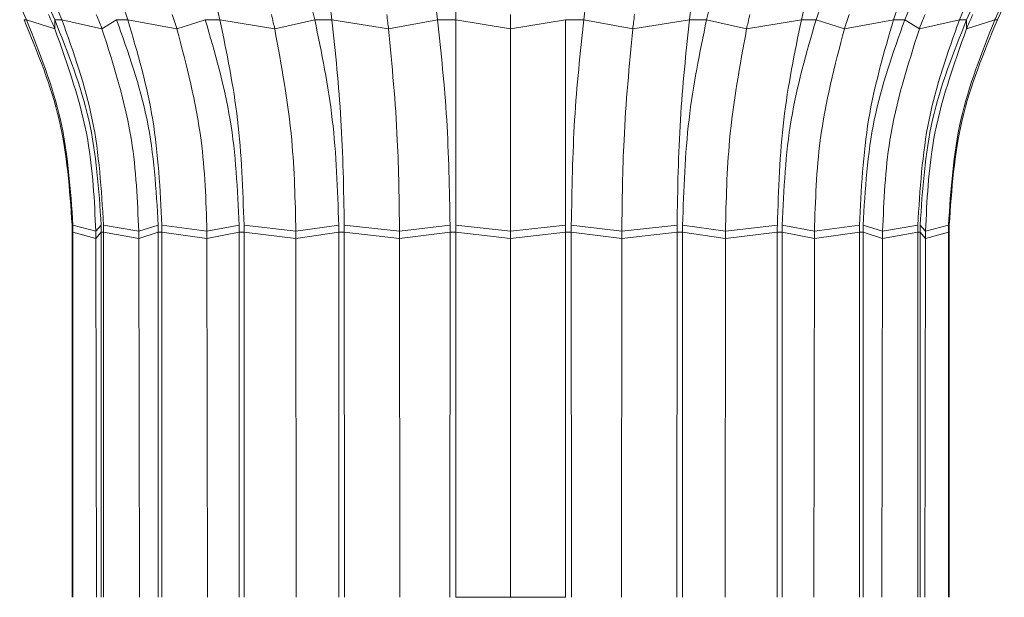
# Model space of a CAD drawing. Header units: millimetres. Extents: x -453 to 1924, y -67 to 428.
# Tile 48 of 73: x 808 to 848, y 173 to 196. Entities that reach past the tile are written whole.
import ezdxf

# ---------------------------------------------------------------- set-up
doc = ezdxf.new("R2010")
doc.units = ezdxf.units.MM

# ---------------------------------------------------------------- blocks, each defined once
blk = doc.blocks.new('Drawing View5')
at = {"color": 7, "linetype": 'Continuous', "lineweight": 18}
for p, q in [((1.402, -5.138), (1.13, -4.548)), ((2.272, -4.548), (2.543, -5.138)), ((2.829, -5.138), (2.585, -4.548)), ((5.487, -5.138), (5.288, -4.548)), ((9.197, -5.138), (9.056, -4.548)), ((12.874, -4.548), (13.015, -5.138)), ((13.704, -5.138), (13.631, -4.548)), ((17.89, -4.548), (17.963, -5.138)), ((18.703, -5.138), (18.703, -4.548)), ((23.851, -5.138), (23.924, -4.548)), ((28.183, -4.548), (28.11, -5.138)), ((28.799, -5.138), (28.94, -4.548)), ((32.758, -4.548), (32.617, -5.138)), ((33.209, -5.138), (33.408, -4.548)), ((36.526, -4.548), (36.327, -5.138)), ((36.781, -5.138), (37.025, -4.548)), ((39.229, -4.548), (38.986, -5.138)), ((39.271, -5.138), (39.543, -4.548)), ((40.684, -4.548), (40.412, -5.138)), ((40.51, -5.138), (40.791, -4.548)), ((1.305, -5.138), (1.402, -5.138)), ((2.546, -5.507), (1.402, -5.138)), ((2.543, -5.138), (2.829, -5.138)), ((2.546, -5.507), (2.543, -5.138)), ((4.445, -5.507), (2.829, -5.138)), ((4.445, -5.507), (5.033, -5.138)), ((5.033, -5.138), (5.487, -5.138)), ((7.466, -5.507), (5.487, -5.138)), ((7.466, -5.507), (8.605, -5.138)), ((8.605, -5.138), (9.197, -5.138)), ((11.403, -5.507), (9.197, -5.138)), ((11.403, -5.507), (13.015, -5.138)), ((13.015, -5.138), (13.704, -5.138)), ((15.987, -5.507), (13.704, -5.138)), ((15.987, -5.507), (17.963, -5.138)), ((17.963, -5.138), (18.703, -5.138)), ((20.907, -5.507), (18.703, -5.138)), ((20.907, -5.507), (23.112, -5.138)), ((23.112, -5.138), (23.851, -5.138)), ((25.827, -5.507), (23.851, -5.138)), ((25.827, -5.507), (28.11, -5.138)), ((28.11, -5.138), (28.799, -5.138)), ((30.412, -5.507), (28.799, -5.138)), ((30.412, -5.507), (32.617, -5.138)), ((32.617, -5.138), (33.209, -5.138)), ((34.348, -5.507), (33.209, -5.138)), ((34.348, -5.507), (36.327, -5.138)), ((36.327, -5.138), (36.781, -5.138)), ((37.369, -5.507), (36.781, -5.138)), ((37.369, -5.507), (38.986, -5.138)), ((38.986, -5.138), (39.271, -5.138)), ((39.268, -5.507), (39.271, -5.138)), ((39.268, -5.507), (40.412, -5.138)), ((40.412, -5.138), (40.51, -5.138)), ((4.197, -13.661), (3.274, -13.411)), ((4.197, -13.661), (4.415, -13.411)), ((5.925, -13.661), (4.507, -13.411)), ((5.925, -13.661), (6.711, -13.411)), ((8.674, -13.661), (6.857, -13.411)), ((8.674, -13.661), (9.975, -13.411)), ((12.257, -13.661), (10.166, -13.411)), ((12.257, -13.661), (13.984, -13.411)), ((16.43, -13.661), (14.206, -13.411)), ((16.43, -13.661), (18.465, -13.411)), ((20.907, -13.661), (18.703, -13.411)), ((20.907, -13.661), (23.112, -13.411)), ((25.385, -13.661), (23.35, -13.411)), ((25.385, -13.661), (27.608, -13.411)), ((29.557, -13.661), (27.83, -13.411)), ((29.557, -13.661), (31.649, -13.411)), ((33.14, -13.661), (31.839, -13.411)), ((33.14, -13.661), (34.957, -13.411)), ((35.889, -13.661), (35.103, -13.411)), ((35.889, -13.661), (37.307, -13.411)), ((37.617, -13.661), (37.399, -13.411)), ((37.617, -13.661), (38.54, -13.411)), ((3.245, -13.702), (3.244, -28.41)), ((3.245, -13.702), (3.276, -13.702)), ((4.197, -13.947), (3.276, -13.702)), ((3.276, -28.41), (3.276, -13.702)), ((4.197, -13.661), (4.197, -13.947)), ((4.197, -13.947), (4.417, -13.702)), ((4.417, -13.702), (4.416, -28.41)), ((4.417, -13.702), (4.509, -13.702)), ((5.926, -13.947), (4.509, -13.702)), ((4.509, -28.41), (4.509, -13.702)), ((5.925, -13.661), (5.926, -13.947)), ((5.926, -13.947), (6.713, -13.702)), ((6.713, -13.702), (6.712, -28.41)), ((6.713, -13.702), (6.859, -13.702)), ((8.675, -13.947), (6.859, -13.702)), ((6.86, -28.41), (6.859, -13.702)), ((8.674, -13.661), (8.675, -13.947)), ((8.675, -13.947), (9.977, -13.702)), ((9.977, -13.702), (9.975, -28.41)), ((9.977, -13.702), (10.167, -13.702)), ((12.258, -13.947), (10.167, -13.702)), ((10.168, -28.41), (10.167, -13.702)), ((12.257, -13.661), (12.258, -13.947)), ((12.258, -13.947), (13.985, -13.702)), ((13.985, -13.702), (13.983, -28.41)), ((13.985, -13.702), (14.206, -13.702)), ((16.43, -13.947), (14.206, -13.702)), ((14.208, -28.41), (14.206, -13.702)), ((16.43, -13.661), (16.43, -13.947)), ((16.43, -13.947), (18.465, -13.702)), ((18.465, -13.702), (18.463, -28.41)), ((18.465, -13.702), (18.703, -13.702)), ((20.907, -13.947), (18.703, -13.702)), ((18.705, -28.41), (18.703, -13.702)), ((20.907, -13.661), (20.907, -13.947)), ((20.907, -13.947), (23.112, -13.702)), ((23.112, -13.702), (23.11, -28.41)), ((23.112, -13.702), (23.349, -13.702)), ((23.351, -28.41), (23.349, -13.702)), ((25.384, -13.947), (23.349, -13.702)), ((25.385, -13.661), (25.384, -13.947)), ((25.384, -13.947), (27.608, -13.702)), ((27.608, -13.702), (27.606, -28.41)), ((27.608, -13.702), (27.829, -13.702)), ((27.831, -28.41), (27.829, -13.702)), ((29.557, -13.947), (27.829, -13.702)), ((29.557, -13.661), (29.557, -13.947)), ((29.557, -13.947), (31.648, -13.702)), ((31.648, -13.702), (31.646, -28.41)), ((31.648, -13.702), (31.838, -13.702)), ((31.839, -28.41), (31.838, -13.702)), ((33.139, -13.947), (31.838, -13.702)), ((33.14, -13.661), (33.139, -13.947)), ((33.139, -13.947), (34.955, -13.702)), ((34.955, -13.702), (34.954, -28.41)), ((34.955, -13.702), (35.101, -13.702)), ((35.102, -28.41), (35.101, -13.702)), ((35.889, -13.947), (35.101, -13.702)), ((35.889, -13.661), (35.889, -13.947)), ((35.889, -13.947), (37.306, -13.702)), ((37.306, -13.702), (37.305, -28.41)), ((37.306, -13.702), (37.397, -13.702)), ((37.398, -28.41), (37.397, -13.702)), ((37.617, -13.947), (37.397, -13.702)), ((37.617, -13.661), (37.617, -13.947)), ((37.617, -13.947), (38.538, -13.702)), ((38.538, -13.702), (38.538, -28.41)), ((38.538, -13.702), (38.57, -13.702)), ((38.57, -28.41), (38.57, -13.702)), ((4.197, -13.947), (4.225, -28.41)), ((5.926, -13.947), (5.95, -28.41)), ((8.675, -13.947), (8.695, -28.41)), ((12.258, -13.947), (12.272, -28.41)), ((16.43, -13.947), (16.437, -28.41)), ((20.907, -13.947), (20.907, -28.41)), ((25.384, -13.947), (25.377, -28.41)), ((29.557, -13.947), (29.542, -28.41)), ((33.139, -13.947), (33.119, -28.41)), ((35.889, -13.947), (35.864, -28.41)), ((37.617, -13.947), (37.589, -28.41)), ((20.907, -28.41), (18.705, -28.41)), ((23.11, -28.41), (20.907, -28.41))]:
    blk.add_line(p, q, dxfattribs=at)
for points, knots in [([(1.305, -5.138), (1.851, -6.464), (2.944, -9.117), (3.143, -11.979), (3.242, -13.411)], [0, 0, 0, 0, 0.499992, 1, 1, 1, 1]), ([(3.274, -13.411), (3.178, -11.979), (2.985, -9.117), (1.93, -6.464), (1.402, -5.138)], [0, 0, 0, 0, 0.500008, 1, 1, 1, 1]), ([(2.29, -4.924), (2.339, -5.032), (2.426, -5.225), (2.509, -5.421), (2.546, -5.507)], [0, 0, 0, 0, 0.5599988, 1, 1, 1, 1]), ([(2.543, -5.138), (3.071, -6.464), (4.126, -9.117), (4.319, -11.979), (4.415, -13.411)], [0, 0, 0, 0, 0.499992, 1, 1, 1, 1]), ([(4.507, -13.411), (4.421, -11.979), (4.248, -9.117), (3.302, -6.464), (2.829, -5.138)], [0, 0, 0, 0, 0.500008, 1, 1, 1, 1]), ([(4.215, -4.924), (4.259, -5.032), (4.338, -5.225), (4.412, -5.421), (4.445, -5.507)], [0, 0, 0, 0, 0.559999, 1, 1, 1, 1]), ([(5.033, -5.138), (5.506, -6.464), (6.453, -9.117), (6.625, -11.979), (6.711, -13.411)], [0, 0, 0, 0, 0.499992, 1, 1, 1, 1]), ([(6.857, -13.411), (6.787, -11.979), (6.646, -9.117), (5.874, -6.464), (5.487, -5.138)], [0, 0, 0, 0, 0.500008, 1, 1, 1, 1]), ([(7.278, -4.924), (7.314, -5.032), (7.378, -5.225), (7.439, -5.421), (7.466, -5.507)], [0, 0, 0, 0, 0.559999, 1, 1, 1, 1]), ([(8.605, -5.138), (8.991, -6.464), (9.764, -9.117), (9.905, -11.979), (9.975, -13.411)], [0, 0, 0, 0, 0.499992, 1, 1, 1, 1]), ([(10.166, -13.411), (10.116, -11.979), (10.016, -9.117), (9.47, -6.464), (9.197, -5.138)], [0, 0, 0, 0, 0.500008, 1, 1, 1, 1]), ([(11.27, -4.924), (11.295, -5.032), (11.341, -5.225), (11.384, -5.421), (11.403, -5.507)], [0, 0, 0, 0, 0.559999, 1, 1, 1, 1]), ([(13.015, -5.138), (13.288, -6.464), (13.835, -9.117), (13.934, -11.979), (13.984, -13.411)], [0, 0, 0, 0, 0.4999919, 1, 1, 1, 1]), ([(14.206, -13.411), (14.18, -11.979), (14.128, -9.117), (13.846, -6.464), (13.704, -5.138)], [0, 0, 0, 0, 0.500008, 1, 1, 1, 1]), ([(15.919, -4.924), (15.932, -5.032), (15.955, -5.225), (15.977, -5.421), (15.987, -5.507)], [0, 0, 0, 0, 0.559999, 1, 1, 1, 1]), ([(17.963, -5.138), (18.104, -6.464), (18.387, -9.117), (18.439, -11.979), (18.465, -13.411)], [0, 0, 0, 0, 0.499992, 1, 1, 1, 1]), ([(18.703, -13.411), (18.703, -11.979), (18.703, -9.117), (18.703, -6.464), (18.703, -5.138)], [0, 0, 0, 0, 0.500008, 1, 1, 1, 1]), ([(20.907, -4.924), (20.907, -5.032), (20.907, -5.225), (20.907, -5.421), (20.907, -5.507)], [0, 0, 0, 0, 0.559999, 1, 1, 1, 1]), ([(23.112, -5.138), (23.112, -6.464), (23.112, -9.117), (23.112, -11.979), (23.112, -13.411)], [0, 0, 0, 0, 0.499992, 1, 1, 1, 1]), ([(23.35, -13.411), (23.375, -11.979), (23.427, -9.117), (23.71, -6.464), (23.851, -5.138)], [0, 0, 0, 0, 0.500008, 1, 1, 1, 1]), ([(25.896, -4.924), (25.882, -5.032), (25.859, -5.225), (25.837, -5.421), (25.827, -5.507)], [0, 0, 0, 0, 0.559999, 1, 1, 1, 1]), ([(28.11, -5.138), (27.969, -6.464), (27.686, -9.117), (27.634, -11.979), (27.608, -13.411)], [0, 0, 0, 0, 0.499992, 1, 1, 1, 1]), ([(27.83, -13.411), (27.88, -11.979), (27.98, -9.117), (28.526, -6.464), (28.799, -5.138)], [0, 0, 0, 0, 0.5000081, 1, 1, 1, 1]), ([(30.544, -4.924), (30.519, -5.032), (30.473, -5.225), (30.43, -5.421), (30.412, -5.507)], [0, 0, 0, 0, 0.559999, 1, 1, 1, 1]), ([(32.617, -5.138), (32.344, -6.464), (31.798, -9.117), (31.698, -11.979), (31.649, -13.411)], [0, 0, 0, 0, 0.499992, 1, 1, 1, 1]), ([(31.839, -13.411), (31.91, -11.979), (32.05, -9.117), (32.823, -6.464), (33.209, -5.138)], [0, 0, 0, 0, 0.500008, 1, 1, 1, 1]), ([(34.536, -4.924), (34.5, -5.032), (34.436, -5.225), (34.375, -5.421), (34.348, -5.507)], [0, 0, 0, 0, 0.559999, 1, 1, 1, 1]), ([(36.327, -5.138), (35.941, -6.464), (35.168, -9.117), (35.027, -11.979), (34.957, -13.411)], [0, 0, 0, 0, 0.499992, 1, 1, 1, 1]), ([(35.103, -13.411), (35.189, -11.979), (35.362, -9.117), (36.308, -6.464), (36.781, -5.138)], [0, 0, 0, 0, 0.500008, 1, 1, 1, 1]), ([(38.986, -5.138), (38.512, -6.464), (37.566, -9.117), (37.394, -11.979), (37.307, -13.411)], [0, 0, 0, 0, 0.499992, 1, 1, 1, 1]), ([(37.599, -4.924), (37.555, -5.032), (37.477, -5.225), (37.402, -5.421), (37.369, -5.507)], [0, 0, 0, 0, 0.559999, 1, 1, 1, 1]), ([(37.399, -13.411), (37.496, -11.979), (37.688, -9.117), (38.743, -6.464), (39.271, -5.138)], [0, 0, 0, 0, 0.500008, 1, 1, 1, 1]), ([(40.412, -5.138), (39.884, -6.464), (38.829, -9.117), (38.637, -11.979), (38.54, -13.411)], [0, 0, 0, 0, 0.499992, 1, 1, 1, 1]), ([(38.572, -13.411), (38.671, -11.979), (38.871, -9.117), (39.963, -6.464), (40.51, -5.138)], [0, 0, 0, 0, 0.500008, 1, 1, 1, 1]), ([(39.524, -4.924), (39.475, -5.032), (39.388, -5.225), (39.305, -5.421), (39.268, -5.507)], [0, 0, 0, 0, 0.5599988, 1, 1, 1, 1]), ([(2.546, -5.507), (3.072, -6.984), (4.011, -9.623), (4.14, -12.427), (4.197, -13.661)], [0, 0, 0, 0, 0.559793, 1, 1, 1, 1]), ([(4.445, -5.507), (4.917, -6.984), (5.759, -9.623), (5.874, -12.427), (5.925, -13.661)], [0, 0, 0, 0, 0.559793, 1, 1, 1, 1]), ([(7.466, -5.507), (7.851, -6.984), (8.539, -9.623), (8.633, -12.427), (8.674, -13.661)], [0, 0, 0, 0, 0.559793, 1, 1, 1, 1]), ([(11.403, -5.507), (11.675, -6.984), (12.161, -9.623), (12.228, -12.427), (12.257, -13.661)], [0, 0, 0, 0, 0.559793, 1, 1, 1, 1]), ([(15.987, -5.507), (16.128, -6.984), (16.38, -9.623), (16.414, -12.427), (16.43, -13.661)], [0, 0, 0, 0, 0.559793, 1, 1, 1, 1]), ([(20.907, -5.507), (20.907, -6.984), (20.907, -9.623), (20.907, -12.427), (20.907, -13.661)], [0, 0, 0, 0, 0.559793, 1, 1, 1, 1]), ([(25.827, -5.507), (25.686, -6.984), (25.434, -9.623), (25.4, -12.427), (25.385, -13.661)], [0, 0, 0, 0, 0.559793, 1, 1, 1, 1]), ([(30.412, -5.507), (30.139, -6.984), (29.653, -9.623), (29.586, -12.427), (29.557, -13.661)], [0, 0, 0, 0, 0.559793, 1, 1, 1, 1]), ([(34.348, -5.507), (33.963, -6.984), (33.276, -9.623), (33.181, -12.427), (33.14, -13.661)], [0, 0, 0, 0, 0.559793, 1, 1, 1, 1]), ([(37.369, -5.507), (36.898, -6.984), (36.055, -9.623), (35.94, -12.427), (35.889, -13.661)], [0, 0, 0, 0, 0.559793, 1, 1, 1, 1]), ([(39.268, -5.507), (38.742, -6.984), (37.803, -9.623), (37.674, -12.427), (37.617, -13.661)], [0, 0, 0, 0, 0.559793, 1, 1, 1, 1]), ([(3.242, -13.411), (3.243, -13.465), (3.244, -13.562), (3.244, -13.659), (3.245, -13.702)], [0, 0, 0, 0, 0.560037, 1, 1, 1, 1]), ([(3.276, -13.702), (3.276, -13.647), (3.275, -13.55), (3.274, -13.453), (3.274, -13.411)], [0, 0, 0, 0, 0.559963, 1, 1, 1, 1]), ([(4.415, -13.411), (4.416, -13.465), (4.417, -13.562), (4.417, -13.659), (4.417, -13.702)], [0, 0, 0, 0, 0.560037, 1, 1, 1, 1]), ([(4.509, -13.702), (4.509, -13.647), (4.508, -13.55), (4.507, -13.453), (4.507, -13.411)], [0, 0, 0, 0, 0.559963, 1, 1, 1, 1]), ([(6.711, -13.411), (6.712, -13.465), (6.713, -13.562), (6.713, -13.659), (6.713, -13.702)], [0, 0, 0, 0, 0.560037, 1, 1, 1, 1]), ([(6.859, -13.702), (6.859, -13.647), (6.859, -13.55), (6.858, -13.453), (6.857, -13.411)], [0, 0, 0, 0, 0.559963, 1, 1, 1, 1]), ([(9.975, -13.411), (9.976, -13.465), (9.976, -13.562), (9.976, -13.659), (9.977, -13.702)], [0, 0, 0, 0, 0.560037, 1, 1, 1, 1]), ([(10.167, -13.702), (10.167, -13.647), (10.167, -13.55), (10.166, -13.453), (10.166, -13.411)], [0, 0, 0, 0, 0.559963, 1, 1, 1, 1]), ([(13.984, -13.411), (13.984, -13.465), (13.985, -13.562), (13.985, -13.659), (13.985, -13.702)], [0, 0, 0, 0, 0.560037, 1, 1, 1, 1]), ([(14.206, -13.702), (14.206, -13.647), (14.206, -13.55), (14.206, -13.453), (14.206, -13.411)], [0, 0, 0, 0, 0.559963, 1, 1, 1, 1]), ([(18.465, -13.411), (18.465, -13.465), (18.465, -13.562), (18.465, -13.659), (18.465, -13.702)], [0, 0, 0, 0, 0.560037, 1, 1, 1, 1]), ([(18.703, -13.702), (18.703, -13.647), (18.703, -13.55), (18.703, -13.453), (18.703, -13.411)], [0, 0, 0, 0, 0.559963, 1, 1, 1, 1]), ([(23.112, -13.411), (23.112, -13.465), (23.112, -13.562), (23.112, -13.659), (23.112, -13.702)], [0, 0, 0, 0, 0.560037, 1, 1, 1, 1]), ([(23.349, -13.702), (23.349, -13.647), (23.349, -13.55), (23.35, -13.453), (23.35, -13.411)], [0, 0, 0, 0, 0.559963, 1, 1, 1, 1]), ([(27.608, -13.411), (27.608, -13.465), (27.608, -13.562), (27.608, -13.659), (27.608, -13.702)], [0, 0, 0, 0, 0.560037, 1, 1, 1, 1]), ([(27.829, -13.702), (27.829, -13.647), (27.829, -13.55), (27.83, -13.453), (27.83, -13.411)], [0, 0, 0, 0, 0.559963, 1, 1, 1, 1]), ([(31.649, -13.411), (31.648, -13.465), (31.648, -13.562), (31.648, -13.659), (31.648, -13.702)], [0, 0, 0, 0, 0.560037, 1, 1, 1, 1]), ([(31.838, -13.702), (31.838, -13.647), (31.838, -13.55), (31.839, -13.453), (31.839, -13.411)], [0, 0, 0, 0, 0.559963, 1, 1, 1, 1]), ([(34.957, -13.411), (34.956, -13.465), (34.955, -13.562), (34.955, -13.659), (34.955, -13.702)], [0, 0, 0, 0, 0.560037, 1, 1, 1, 1]), ([(35.101, -13.702), (35.101, -13.647), (35.101, -13.55), (35.102, -13.453), (35.103, -13.411)], [0, 0, 0, 0, 0.559963, 1, 1, 1, 1]), ([(37.307, -13.411), (37.307, -13.465), (37.306, -13.562), (37.306, -13.659), (37.306, -13.702)], [0, 0, 0, 0, 0.560037, 1, 1, 1, 1]), ([(37.397, -13.702), (37.397, -13.647), (37.398, -13.55), (37.399, -13.453), (37.399, -13.411)], [0, 0, 0, 0, 0.559963, 1, 1, 1, 1]), ([(38.54, -13.411), (38.54, -13.465), (38.539, -13.562), (38.538, -13.659), (38.538, -13.702)], [0, 0, 0, 0, 0.560037, 1, 1, 1, 1]), ([(38.57, -13.702), (38.57, -13.647), (38.57, -13.55), (38.571, -13.453), (38.572, -13.411)], [0, 0, 0, 0, 0.559963, 1, 1, 1, 1])]:
    blk.add_open_spline(points, degree=3, knots=knots, dxfattribs=at)

msp = doc.modelspace()

# ---------------------------------------------------------------- block references
at = {"color": 7, "linetype": 'Continuous', "lineweight": 18}
msp.add_blockref('Drawing View5', (806.732, 201.518), dxfattribs=at)

doc.saveas('drawing.dxf')
